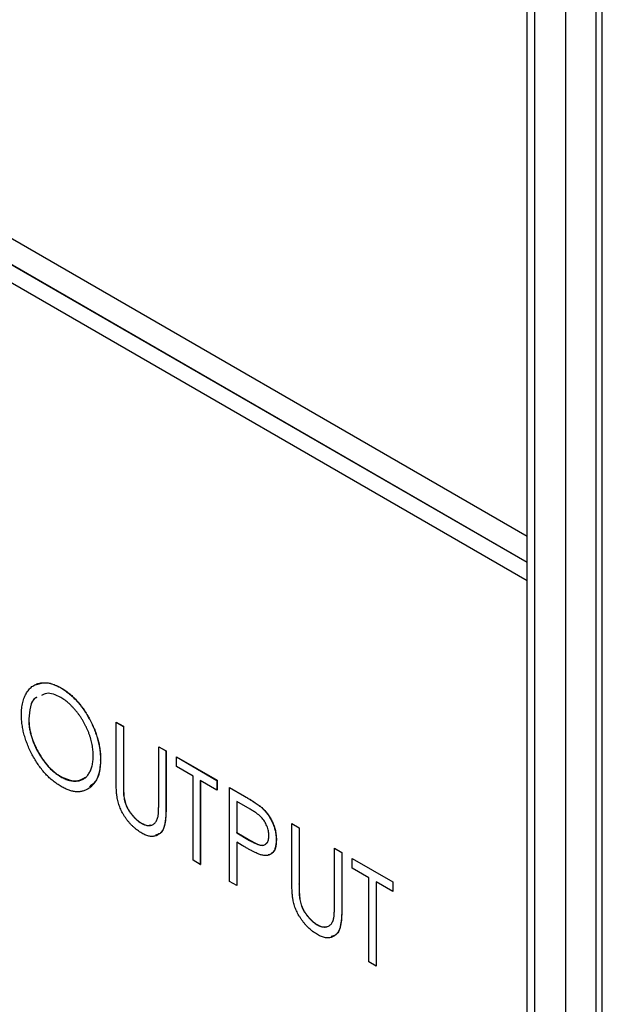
# Model space of a CAD drawing. Header units: millimetres. Extents: x 0 to 420, y 0 to 297.
# Tile 78 of 101: x 337.86 to 344.58, y 218.57 to 229.92. Entities that reach past the tile are written whole.
import ezdxf

# ---------------------------------------------------------------- set-up
doc = ezdxf.new("R2010")
doc.units = ezdxf.units.MM

msp = doc.modelspace()

# ---------------------------------------------------------------- linework, layer by layer
at = {"color": 7, "linetype": 'Continuous', "lineweight": 25}
for p, q in [((315.426, 240.293), (343.71, 223.965)), ((343.71, 223.659), (315.426, 239.987)), ((343.712, 223.66), (315.428, 239.988)), ((315.426, 239.783), (343.71, 223.454)), ((344.505, 234.204), (344.505, 211.176)), ((344.578, 211.542), (344.578, 234.244)), ((344.152, 234), (344.152, 210.972)), ((343.71, 223.965), (343.71, 232.947)), ((343.8, 184.66), (343.8, 232.999)), ((343.71, 223.965), (343.712, 223.966)), ((343.712, 223.66), (343.712, 223.966)), ((343.71, 223.659), (343.712, 223.66)), ((343.71, 223.454), (343.71, 223.659)), ((343.71, 223.454), (343.712, 223.455)), ((343.712, 184.609), (343.712, 223.455)), ((338.33, 222.218), (338.331, 222.219)), ((337.963, 221.857), (337.965, 221.858)), ((338.971, 221.82), (338.973, 221.821)), ((338.971, 221.82), (339.055, 221.772)), ((338.971, 221.168), (338.971, 221.82)), ((338.973, 221.821), (339.057, 221.773)), ((339.055, 221.772), (339.057, 221.773)), ((339.055, 221.772), (339.055, 221.125)), ((339.057, 221.773), (339.057, 221.126)), ((339.462, 221.536), (339.464, 221.537)), ((339.462, 220.889), (339.462, 221.536)), ((339.462, 221.536), (339.546, 221.488)), ((339.464, 221.537), (339.548, 221.489)), ((339.546, 221.488), (339.548, 221.489)), ((339.546, 221.488), (339.546, 220.835)), ((339.548, 221.489), (339.548, 220.837)), ((338.791, 221.384), (338.793, 221.385)), ((339.666, 221.419), (339.668, 221.42)), ((339.666, 221.308), (339.666, 221.419)), ((339.666, 221.419), (340.134, 221.149)), ((339.668, 221.42), (340.136, 221.15)), ((339.858, 221.197), (339.666, 221.308)), ((338.333, 221.191), (338.335, 221.192)), ((339.055, 221.125), (339.057, 221.126)), ((339.858, 220.228), (339.858, 221.197)), ((340.134, 221.038), (339.942, 221.149)), ((339.942, 221.149), (339.942, 220.179)), ((339.944, 221.148), (339.944, 220.18)), ((340.134, 221.149), (340.136, 221.15)), ((340.134, 221.149), (340.134, 221.038)), ((340.136, 221.15), (340.136, 221.039)), ((339.058, 220.979), (339.06, 220.98)), ((340.134, 221.038), (340.136, 221.039)), ((340.278, 221.066), (340.28, 221.067)), ((340.278, 221.066), (340.45, 220.966)), ((340.278, 219.985), (340.278, 221.066)), ((340.28, 221.067), (340.452, 220.967)), ((340.518, 220.816), (340.362, 220.906)), ((340.362, 220.906), (340.362, 220.546)), ((340.364, 220.905), (340.364, 220.547)), ((340.45, 220.966), (340.452, 220.967)), ((339.546, 220.835), (339.548, 220.837)), ((340.65, 220.835), (340.652, 220.836)), ((339.263, 220.655), (339.265, 220.656)), ((340.998, 220.65), (340.999, 220.651)), ((340.998, 220.65), (341.082, 220.602)), ((340.998, 219.998), (340.998, 220.65)), ((340.999, 220.651), (341.083, 220.603)), ((340.362, 220.546), (340.364, 220.547)), ((340.362, 220.546), (340.511, 220.458)), ((340.364, 220.547), (340.513, 220.459)), ((341.082, 220.602), (341.083, 220.603)), ((341.082, 220.602), (341.082, 219.954)), ((341.083, 220.603), (341.083, 219.956)), ((340.424, 220.4), (340.362, 220.435)), ((340.362, 220.435), (340.362, 219.937)), ((340.364, 220.434), (340.364, 219.938)), ((340.511, 220.458), (340.513, 220.459)), ((340.818, 220.464), (340.819, 220.465)), ((341.489, 220.366), (341.491, 220.367)), ((341.489, 219.719), (341.489, 220.366)), ((341.489, 220.366), (341.573, 220.318)), ((341.491, 220.367), (341.575, 220.319)), ((341.573, 220.318), (341.575, 220.319)), ((341.573, 220.318), (341.573, 219.665)), ((341.575, 220.319), (341.575, 219.666)), ((339.942, 220.179), (339.858, 220.228)), ((341.693, 220.249), (341.695, 220.25)), ((341.693, 220.138), (341.693, 220.249)), ((341.693, 220.249), (342.161, 219.979)), ((341.695, 220.25), (342.163, 219.98)), ((339.942, 220.179), (339.944, 220.18)), ((341.885, 220.027), (341.693, 220.138)), ((340.362, 219.937), (340.278, 219.985)), ((341.885, 219.058), (341.885, 220.027)), ((342.161, 219.868), (341.969, 219.979)), ((341.969, 219.979), (341.969, 219.009)), ((341.971, 219.978), (341.971, 219.01)), ((342.161, 219.979), (342.163, 219.98)), ((342.161, 219.979), (342.161, 219.868)), ((342.163, 219.98), (342.163, 219.869)), ((340.362, 219.937), (340.364, 219.938)), ((341.082, 219.954), (341.083, 219.956)), ((342.161, 219.868), (342.163, 219.869)), ((341.085, 219.809), (341.087, 219.81)), ((341.573, 219.665), (341.575, 219.666)), ((341.29, 219.485), (341.291, 219.486)), ((341.969, 219.009), (341.885, 219.058)), ((341.969, 219.009), (341.971, 219.01))]:
    msp.add_line(p, q, dxfattribs=at)
for points, knots in [([(337.879, 221.905), (337.88, 221.918), (337.88, 221.943), (337.883, 221.98), (337.887, 222.014), (337.894, 222.047), (337.903, 222.078), (337.913, 222.107), (337.925, 222.134), (337.939, 222.16), (337.955, 222.183), (337.972, 222.204), (337.991, 222.222), (338.011, 222.237), (338.032, 222.25), (338.055, 222.261), (338.079, 222.268), (338.104, 222.273), (338.13, 222.276), (338.157, 222.275), (338.184, 222.273), (338.213, 222.267), (338.241, 222.259), (338.27, 222.248), (338.3, 222.235), (338.32, 222.224), (338.33, 222.218)], [0, 0, 0, 0, 0.044811, 0.089011, 0.13275, 0.176233, 0.219272, 0.262324, 0.305647, 0.348979, 0.392242, 0.43461, 0.476184, 0.517236, 0.558165, 0.598792, 0.639668, 0.680638, 0.721467, 0.761759, 0.801482, 0.840953, 0.880381, 0.919726, 0.959716, 1, 1, 1, 1]), ([(338.055, 222.255), (338.093, 222.267), (338.173, 222.293), (338.276, 222.245), (338.331, 222.219)], [0, 0, 0, 0, 0.460158, 1, 1, 1, 1]), ([(338.333, 222.105), (338.275, 222.132), (338.19, 222.171), (338.13, 222.138), (338.112, 222.128)], [0, 0, 0, 0, 0.683816, 1, 1, 1, 1]), ([(338.33, 222.218), (338.346, 222.208), (338.377, 222.189), (338.424, 222.155), (338.468, 222.116), (338.51, 222.074), (338.551, 222.027), (338.589, 221.977), (338.625, 221.922), (338.659, 221.864), (338.69, 221.805), (338.717, 221.744), (338.74, 221.684), (338.758, 221.624), (338.773, 221.564), (338.783, 221.503), (338.79, 221.443), (338.791, 221.404), (338.791, 221.384)], [0, 0, 0, 0, 0.064112, 0.12603, 0.186709, 0.24615, 0.305771, 0.366051, 0.427384, 0.490821, 0.554635, 0.61692, 0.678954, 0.740666, 0.803314, 0.866858, 0.932414, 1, 1, 1, 1]), ([(338.331, 222.219), (338.347, 222.209), (338.379, 222.19), (338.425, 222.156), (338.47, 222.117), (338.512, 222.075), (338.552, 222.028), (338.591, 221.978), (338.627, 221.923), (338.661, 221.865), (338.692, 221.806), (338.719, 221.745), (338.742, 221.685), (338.76, 221.625), (338.775, 221.565), (338.785, 221.504), (338.792, 221.444), (338.792, 221.405), (338.793, 221.385)], [0, 0, 0, 0, 0.064112, 0.12603, 0.186709, 0.24615, 0.305771, 0.366051, 0.427384, 0.490821, 0.554635, 0.61692, 0.678954, 0.740666, 0.803314, 0.866858, 0.932414, 1, 1, 1, 1]), ([(338.056, 222.105), (338.051, 222.103), (338.013, 222.089), (337.976, 222.001), (337.968, 221.905), (337.963, 221.857)], [0, 0, 0, 0, 0.061909, 0.530767, 1, 1, 1, 1]), ([(338.058, 222.106), (338.053, 222.104), (338.014, 222.09), (337.978, 222.002), (337.969, 221.906), (337.965, 221.858)], [0, 0, 0, 0, 0.061909, 0.530767, 1, 1, 1, 1]), ([(338.707, 221.433), (338.707, 221.444), (338.707, 221.465), (338.704, 221.497), (338.7, 221.529), (338.695, 221.561), (338.688, 221.593), (338.68, 221.626), (338.67, 221.658), (338.658, 221.691), (338.646, 221.724), (338.632, 221.756), (338.616, 221.787), (338.6, 221.818), (338.582, 221.848), (338.563, 221.878), (338.543, 221.907), (338.521, 221.935), (338.499, 221.962), (338.476, 221.988), (338.453, 222.012), (338.43, 222.034), (338.406, 222.055), (338.382, 222.073), (338.358, 222.091), (338.342, 222.1), (338.333, 222.105)], [0, 0, 0, 0, 0.044923, 0.089057, 0.132287, 0.174986, 0.217144, 0.258769, 0.300532, 0.342498, 0.384141, 0.425372, 0.466388, 0.507179, 0.548135, 0.589217, 0.630842, 0.673193, 0.715487, 0.757043, 0.79776, 0.838207, 0.878693, 0.918916, 0.959101, 1, 1, 1, 1]), ([(338.337, 221.078), (338.321, 221.088), (338.29, 221.107), (338.244, 221.141), (338.201, 221.179), (338.159, 221.221), (338.119, 221.268), (338.081, 221.318), (338.045, 221.373), (338.011, 221.43), (337.98, 221.49), (337.953, 221.55), (337.931, 221.61), (337.912, 221.67), (337.897, 221.73), (337.887, 221.789), (337.881, 221.848), (337.88, 221.886), (337.879, 221.905)], [0, 0, 0, 0, 0.063524, 0.12488, 0.185155, 0.244833, 0.304627, 0.365038, 0.42717, 0.49127, 0.555588, 0.618668, 0.681008, 0.742903, 0.805249, 0.868474, 0.933217, 1, 1, 1, 1]), ([(337.963, 221.857), (337.964, 221.842), (337.964, 221.811), (337.97, 221.763), (337.978, 221.715), (337.99, 221.666), (338.005, 221.618), (338.024, 221.57), (338.046, 221.521), (338.071, 221.473), (338.099, 221.427), (338.128, 221.383), (338.159, 221.343), (338.191, 221.305), (338.225, 221.271), (338.26, 221.241), (338.296, 221.214), (338.321, 221.199), (338.333, 221.191)], [0, 0, 0, 0, 0.06753, 0.132738, 0.196163, 0.25879, 0.321017, 0.383435, 0.446363, 0.511011, 0.575079, 0.637133, 0.697793, 0.757163, 0.816573, 0.8765, 0.937463, 1, 1, 1, 1]), ([(337.965, 221.858), (337.965, 221.843), (337.966, 221.812), (337.971, 221.764), (337.98, 221.716), (337.992, 221.667), (338.007, 221.619), (338.026, 221.571), (338.048, 221.522), (338.073, 221.474), (338.101, 221.428), (338.13, 221.384), (338.161, 221.344), (338.193, 221.306), (338.226, 221.272), (338.262, 221.242), (338.298, 221.215), (338.323, 221.2), (338.335, 221.192)], [0, 0, 0, 0, 0.06753, 0.132738, 0.196163, 0.25879, 0.321017, 0.383435, 0.446363, 0.511011, 0.575079, 0.637133, 0.697793, 0.757163, 0.816573, 0.8765, 0.937463, 1, 1, 1, 1]), ([(338.333, 221.191), (338.342, 221.186), (338.359, 221.177), (338.383, 221.166), (338.408, 221.156), (338.432, 221.149), (338.455, 221.144), (338.478, 221.141), (338.501, 221.14), (338.523, 221.142), (338.544, 221.145), (338.564, 221.151), (338.582, 221.159), (338.6, 221.168), (338.617, 221.18), (338.632, 221.194), (338.646, 221.21), (338.658, 221.228), (338.67, 221.248), (338.68, 221.27), (338.688, 221.293), (338.695, 221.318), (338.7, 221.344), (338.704, 221.372), (338.707, 221.402), (338.707, 221.423), (338.707, 221.433)], [0, 0, 0, 0, 0.041661, 0.082882, 0.123552, 0.164177, 0.204273, 0.24489, 0.285869, 0.327154, 0.368651, 0.40943, 0.450115, 0.490687, 0.531109, 0.572015, 0.613338, 0.655348, 0.697698, 0.739863, 0.781905, 0.824489, 0.86732, 0.910682, 0.954948, 1, 1, 1, 1]), ([(338.791, 221.384), (338.791, 221.365), (338.79, 221.327), (338.783, 221.275), (338.773, 221.227), (338.759, 221.183), (338.74, 221.144), (338.717, 221.111), (338.69, 221.081), (338.659, 221.057), (338.626, 221.038), (338.59, 221.025), (338.552, 221.018), (338.513, 221.017), (338.471, 221.023), (338.428, 221.035), (338.383, 221.053), (338.352, 221.07), (338.337, 221.078)], [0, 0, 0, 0, 0.067668, 0.133292, 0.19714, 0.260013, 0.322488, 0.385059, 0.448295, 0.51269, 0.576673, 0.638498, 0.698729, 0.757967, 0.817157, 0.876594, 0.937343, 1, 1, 1, 1]), ([(338.793, 221.385), (338.787, 221.306), (338.778, 221.167), (338.699, 221.103), (338.664, 221.075)], [0, 0, 0, 0, 0.568842, 1, 1, 1, 1]), ([(338.335, 221.192), (338.393, 221.167), (338.504, 221.118), (338.581, 221.165), (338.619, 221.187)], [0, 0, 0, 0, 0.520161, 1, 1, 1, 1]), ([(338.987, 220.931), (338.985, 220.937), (338.983, 220.952), (338.98, 220.974), (338.977, 220.999), (338.975, 221.028), (338.973, 221.059), (338.972, 221.092), (338.971, 221.129), (338.971, 221.155), (338.971, 221.168)], [0, 0, 0, 0, 0.077936, 0.169149, 0.274074, 0.391816, 0.523462, 0.668216, 0.827041, 1, 1, 1, 1]), ([(339.055, 221.125), (339.055, 221.115), (339.055, 221.098), (339.055, 221.073), (339.055, 221.051), (339.056, 221.031), (339.056, 221.015), (339.057, 221), (339.057, 220.989), (339.058, 220.982), (339.058, 220.979)], [0, 0, 0, 0, 0.191105, 0.362655, 0.516171, 0.650128, 0.766034, 0.862527, 0.941006, 1, 1, 1, 1]), ([(339.057, 221.126), (339.056, 221.116), (339.056, 221.099), (339.057, 221.074), (339.057, 221.052), (339.057, 221.032), (339.058, 221.016), (339.059, 221.001), (339.059, 220.99), (339.06, 220.983), (339.06, 220.98)], [0, 0, 0, 0, 0.191105, 0.362655, 0.516171, 0.650128, 0.766034, 0.862527, 0.941006, 1, 1, 1, 1]), ([(339.06, 220.98), (339.061, 220.969), (339.064, 220.948), (339.07, 220.916), (339.079, 220.886), (339.09, 220.856), (339.104, 220.827), (339.121, 220.799), (339.142, 220.77), (339.164, 220.742), (339.189, 220.715), (339.214, 220.691), (339.239, 220.671), (339.256, 220.661), (339.265, 220.656)], [0, 0, 0, 0, 0.0889375, 0.1727267, 0.251185, 0.3263801, 0.4009876, 0.479456, 0.5624606, 0.6520321, 0.742988, 0.8310174, 0.9158505, 1, 1, 1, 1]), ([(339.267, 220.541), (339.259, 220.546), (339.242, 220.557), (339.217, 220.574), (339.193, 220.593), (339.17, 220.613), (339.148, 220.634), (339.126, 220.657), (339.106, 220.682), (339.087, 220.707), (339.069, 220.734), (339.053, 220.761), (339.038, 220.788), (339.024, 220.816), (339.012, 220.844), (339.002, 220.873), (338.993, 220.902), (338.989, 220.921), (338.987, 220.931)], [0, 0, 0, 0, 0.069994, 0.137225, 0.203144, 0.267439, 0.330757, 0.392722, 0.455101, 0.517382, 0.579131, 0.639383, 0.69929, 0.758596, 0.817649, 0.877496, 0.938128, 1, 1, 1, 1]), ([(339.058, 220.979), (339.06, 220.968), (339.062, 220.947), (339.069, 220.915), (339.077, 220.885), (339.088, 220.855), (339.102, 220.826), (339.119, 220.797), (339.14, 220.769), (339.163, 220.741), (339.187, 220.714), (339.212, 220.69), (339.237, 220.67), (339.254, 220.66), (339.263, 220.655)], [0, 0, 0, 0, 0.0889375, 0.1727267, 0.251185, 0.3263801, 0.4009876, 0.479456, 0.5624606, 0.6520321, 0.742988, 0.8310174, 0.9158505, 1, 1, 1, 1]), ([(339.453, 220.727), (339.454, 220.73), (339.456, 220.738), (339.458, 220.751), (339.459, 220.767), (339.46, 220.786), (339.461, 220.808), (339.462, 220.832), (339.462, 220.86), (339.462, 220.879), (339.462, 220.889)], [0, 0, 0, 0, 0.069596, 0.155423, 0.257515, 0.37358, 0.506166, 0.6554, 0.819993, 1, 1, 1, 1]), ([(340.45, 220.966), (340.462, 220.959), (340.485, 220.946), (340.517, 220.927), (340.547, 220.908), (340.573, 220.891), (340.597, 220.876), (340.617, 220.861), (340.634, 220.848), (340.645, 220.839), (340.65, 220.835)], [0, 0, 0, 0, 0.1765, 0.339032, 0.485753, 0.61857, 0.735674, 0.838185, 0.926155, 1, 1, 1, 1]), ([(340.452, 220.967), (340.464, 220.96), (340.486, 220.947), (340.519, 220.928), (340.548, 220.909), (340.575, 220.892), (340.598, 220.877), (340.619, 220.862), (340.636, 220.849), (340.647, 220.84), (340.652, 220.836)], [0, 0, 0, 0, 0.1765, 0.339032, 0.485753, 0.61857, 0.735674, 0.838185, 0.926155, 1, 1, 1, 1]), ([(339.546, 220.835), (339.546, 220.824), (339.546, 220.801), (339.545, 220.768), (339.543, 220.737), (339.541, 220.708), (339.538, 220.682), (339.534, 220.657), (339.529, 220.635), (339.524, 220.615), (339.518, 220.596), (339.51, 220.579), (339.5, 220.564), (339.49, 220.551), (339.478, 220.538), (339.464, 220.528), (339.449, 220.519), (339.433, 220.511), (339.415, 220.506), (339.397, 220.503), (339.378, 220.503), (339.357, 220.505), (339.336, 220.51), (339.314, 220.518), (339.291, 220.528), (339.275, 220.537), (339.267, 220.541)], [0, 0, 0, 0, 0.055741, 0.108782, 0.159483, 0.20722, 0.252436, 0.295103, 0.335609, 0.373517, 0.409957, 0.446416, 0.482967, 0.519684, 0.557168, 0.594999, 0.634172, 0.674127, 0.714136, 0.754079, 0.793688, 0.83312, 0.873373, 0.914549, 0.95654, 1, 1, 1, 1]), ([(339.548, 220.837), (339.547, 220.779), (339.544, 220.664), (339.504, 220.538), (339.443, 220.523), (339.424, 220.518)], [0, 0, 0, 0, 0.408177, 0.812199, 1, 1, 1, 1]), ([(340.734, 220.512), (340.733, 220.521), (340.733, 220.539), (340.728, 220.567), (340.721, 220.595), (340.71, 220.624), (340.697, 220.652), (340.682, 220.678), (340.665, 220.702), (340.65, 220.72), (340.635, 220.734), (340.623, 220.745), (340.61, 220.756), (340.594, 220.768), (340.577, 220.78), (340.559, 220.792), (340.539, 220.804), (340.525, 220.812), (340.518, 220.816)], [0, 0, 0, 0, 0.074091, 0.147068, 0.219176, 0.292487, 0.364821, 0.434086, 0.502842, 0.57172, 0.608354, 0.649905, 0.695817, 0.746872, 0.802658, 0.863186, 0.92915, 1, 1, 1, 1]), ([(340.65, 220.835), (340.656, 220.829), (340.668, 220.818), (340.685, 220.8), (340.702, 220.781), (340.717, 220.761), (340.732, 220.74), (340.746, 220.718), (340.759, 220.695), (340.771, 220.671), (340.782, 220.646), (340.792, 220.621), (340.8, 220.595), (340.806, 220.57), (340.811, 220.544), (340.815, 220.517), (340.817, 220.491), (340.818, 220.473), (340.818, 220.464)], [0, 0, 0, 0, 0.060075, 0.119303, 0.178069, 0.236256, 0.294313, 0.353143, 0.412708, 0.473813, 0.535615, 0.597403, 0.660232, 0.723514, 0.789577, 0.856841, 0.927091, 1, 1, 1, 1]), ([(340.652, 220.836), (340.658, 220.83), (340.67, 220.819), (340.687, 220.801), (340.703, 220.782), (340.719, 220.762), (340.734, 220.741), (340.748, 220.719), (340.761, 220.696), (340.773, 220.672), (340.784, 220.647), (340.793, 220.622), (340.801, 220.596), (340.808, 220.571), (340.813, 220.545), (340.817, 220.518), (340.819, 220.492), (340.819, 220.474), (340.819, 220.465)], [0, 0, 0, 0, 0.060075, 0.119303, 0.178069, 0.236256, 0.294313, 0.353143, 0.412708, 0.473813, 0.535615, 0.597403, 0.660232, 0.723514, 0.789577, 0.856841, 0.927091, 1, 1, 1, 1]), ([(339.263, 220.655), (339.27, 220.651), (339.284, 220.643), (339.306, 220.635), (339.327, 220.63), (339.347, 220.628), (339.366, 220.63), (339.384, 220.634), (339.4, 220.641), (339.414, 220.652), (339.427, 220.666), (339.438, 220.683), (339.447, 220.703), (339.451, 220.719), (339.453, 220.727)], [0, 0, 0, 0, 0.081412, 0.161686, 0.242811, 0.324775, 0.407586, 0.488453, 0.56979, 0.650718, 0.733306, 0.819186, 0.907133, 1, 1, 1, 1]), ([(339.265, 220.656), (339.29, 220.643), (339.329, 220.624), (339.359, 220.633), (339.37, 220.636)], [0, 0, 0, 0, 0.658593, 1, 1, 1, 1]), ([(340.511, 220.458), (340.519, 220.453), (340.533, 220.445), (340.553, 220.435), (340.572, 220.425), (340.589, 220.417), (340.605, 220.411), (340.619, 220.406), (340.632, 220.403), (340.647, 220.4), (340.664, 220.4), (340.682, 220.404), (340.697, 220.414), (340.71, 220.426), (340.721, 220.443), (340.728, 220.463), (340.733, 220.486), (340.733, 220.504), (340.734, 220.512)], [0, 0, 0, 0, 0.070231, 0.135127, 0.195896, 0.251444, 0.303058, 0.349556, 0.391936, 0.430093, 0.501229, 0.570517, 0.640124, 0.710955, 0.782914, 0.853735, 0.926014, 1, 1, 1, 1]), ([(340.513, 220.459), (340.542, 220.443), (340.599, 220.411), (340.677, 220.391), (340.702, 220.422), (340.711, 220.434)], [0, 0, 0, 0, 0.3900593, 0.7758329, 1, 1, 1, 1]), ([(340.818, 220.464), (340.818, 220.455), (340.817, 220.438), (340.815, 220.414), (340.811, 220.392), (340.807, 220.372), (340.8, 220.354), (340.792, 220.337), (340.783, 220.323), (340.772, 220.311), (340.76, 220.301), (340.747, 220.293), (340.732, 220.288), (340.717, 220.284), (340.701, 220.282), (340.683, 220.283), (340.664, 220.285), (340.651, 220.288), (340.645, 220.29)], [0, 0, 0, 0, 0.0723093, 0.1413582, 0.2082071, 0.2723358, 0.3351426, 0.3961736, 0.4566676, 0.5166459, 0.5759293, 0.6349326, 0.6936926, 0.7527076, 0.8119619, 0.8731962, 0.9355036, 1, 1, 1, 1]), ([(340.819, 220.465), (340.817, 220.432), (340.814, 220.366), (340.776, 220.304), (340.738, 220.293), (340.723, 220.289)], [0, 0, 0, 0, 0.384233, 0.76715, 1, 1, 1, 1]), ([(340.645, 220.29), (340.639, 220.292), (340.627, 220.295), (340.608, 220.303), (340.585, 220.313), (340.559, 220.326), (340.53, 220.341), (340.497, 220.358), (340.462, 220.378), (340.437, 220.392), (340.424, 220.4)], [0, 0, 0, 0, 0.075269, 0.165174, 0.268129, 0.385984, 0.51806, 0.664405, 0.825035, 1, 1, 1, 1]), ([(341.014, 219.761), (341.012, 219.767), (341.009, 219.782), (341.006, 219.804), (341.004, 219.829), (341.001, 219.858), (341, 219.888), (340.998, 219.922), (340.998, 219.959), (340.998, 219.985), (340.998, 219.998)], [0, 0, 0, 0, 0.077936, 0.169149, 0.274074, 0.391816, 0.523462, 0.668216, 0.827041, 1, 1, 1, 1]), ([(341.082, 219.954), (341.082, 219.945), (341.081, 219.928), (341.082, 219.903), (341.082, 219.881), (341.082, 219.861), (341.083, 219.845), (341.084, 219.83), (341.084, 219.819), (341.085, 219.812), (341.085, 219.809)], [0, 0, 0, 0, 0.1911052, 0.362655, 0.5161706, 0.6501285, 0.7660345, 0.8625273, 0.9410063, 1, 1, 1, 1]), ([(341.083, 219.956), (341.083, 219.946), (341.083, 219.929), (341.083, 219.904), (341.084, 219.882), (341.084, 219.862), (341.084, 219.846), (341.085, 219.831), (341.086, 219.82), (341.087, 219.813), (341.087, 219.81)], [0, 0, 0, 0, 0.1911052, 0.362655, 0.5161706, 0.6501285, 0.7660345, 0.8625273, 0.9410063, 1, 1, 1, 1]), ([(341.294, 219.371), (341.286, 219.376), (341.269, 219.386), (341.244, 219.404), (341.22, 219.423), (341.197, 219.442), (341.175, 219.464), (341.153, 219.487), (341.133, 219.512), (341.114, 219.537), (341.096, 219.564), (341.08, 219.591), (341.064, 219.618), (341.051, 219.646), (341.039, 219.674), (341.029, 219.703), (341.02, 219.732), (341.016, 219.751), (341.014, 219.761)], [0, 0, 0, 0, 0.069994, 0.137225, 0.203144, 0.267439, 0.330757, 0.392722, 0.455101, 0.517382, 0.579131, 0.639383, 0.69929, 0.758596, 0.817649, 0.877496, 0.938128, 1, 1, 1, 1]), ([(341.085, 219.809), (341.086, 219.798), (341.089, 219.777), (341.095, 219.745), (341.104, 219.715), (341.115, 219.685), (341.129, 219.656), (341.146, 219.627), (341.167, 219.599), (341.189, 219.571), (341.214, 219.544), (341.239, 219.52), (341.264, 219.5), (341.281, 219.49), (341.29, 219.485)], [0, 0, 0, 0, 0.0889375, 0.1727267, 0.251185, 0.3263801, 0.4009876, 0.479456, 0.5624606, 0.6520321, 0.742988, 0.8310174, 0.9158505, 1, 1, 1, 1]), ([(341.087, 219.81), (341.088, 219.799), (341.091, 219.778), (341.097, 219.746), (341.106, 219.716), (341.117, 219.686), (341.131, 219.657), (341.148, 219.628), (341.168, 219.6), (341.191, 219.572), (341.216, 219.545), (341.241, 219.521), (341.266, 219.501), (341.283, 219.491), (341.291, 219.486)], [0, 0, 0, 0, 0.0889375, 0.1727267, 0.251185, 0.3263801, 0.4009876, 0.479456, 0.5624606, 0.6520321, 0.742988, 0.8310174, 0.9158505, 1, 1, 1, 1]), ([(341.573, 219.665), (341.573, 219.654), (341.573, 219.631), (341.572, 219.598), (341.57, 219.567), (341.568, 219.538), (341.564, 219.512), (341.56, 219.487), (341.556, 219.465), (341.551, 219.445), (341.544, 219.426), (341.536, 219.409), (341.527, 219.394), (341.516, 219.381), (341.505, 219.368), (341.491, 219.358), (341.476, 219.349), (341.46, 219.341), (341.442, 219.336), (341.424, 219.333), (341.404, 219.333), (341.384, 219.335), (341.363, 219.34), (341.341, 219.348), (341.318, 219.358), (341.302, 219.367), (341.294, 219.371)], [0, 0, 0, 0, 0.055741, 0.108782, 0.159483, 0.20722, 0.252436, 0.295103, 0.335609, 0.373517, 0.409957, 0.446416, 0.482967, 0.519684, 0.557168, 0.594999, 0.634172, 0.674127, 0.714136, 0.754079, 0.793688, 0.83312, 0.873373, 0.914549, 0.95654, 1, 1, 1, 1]), ([(341.575, 219.666), (341.574, 219.609), (341.571, 219.494), (341.531, 219.368), (341.47, 219.353), (341.451, 219.348)], [0, 0, 0, 0, 0.408177, 0.812199, 1, 1, 1, 1]), ([(341.48, 219.557), (341.481, 219.56), (341.483, 219.568), (341.484, 219.581), (341.486, 219.597), (341.487, 219.616), (341.488, 219.638), (341.489, 219.662), (341.489, 219.69), (341.489, 219.709), (341.489, 219.719)], [0, 0, 0, 0, 0.069596, 0.155423, 0.257515, 0.37358, 0.506166, 0.6554, 0.819993, 1, 1, 1, 1]), ([(341.29, 219.485), (341.297, 219.481), (341.311, 219.473), (341.333, 219.465), (341.353, 219.46), (341.374, 219.458), (341.393, 219.459), (341.411, 219.464), (341.427, 219.471), (341.441, 219.482), (341.454, 219.496), (341.465, 219.513), (341.474, 219.533), (341.478, 219.549), (341.48, 219.557)], [0, 0, 0, 0, 0.081412, 0.161686, 0.242811, 0.324775, 0.407586, 0.488453, 0.56979, 0.650718, 0.733306, 0.819186, 0.907133, 1, 1, 1, 1]), ([(341.291, 219.486), (341.317, 219.473), (341.356, 219.454), (341.386, 219.463), (341.397, 219.466)], [0, 0, 0, 0, 0.658597, 1, 1, 1, 1])]:
    msp.add_open_spline(points, degree=3, knots=knots, dxfattribs=at)

doc.saveas('drawing.dxf')
